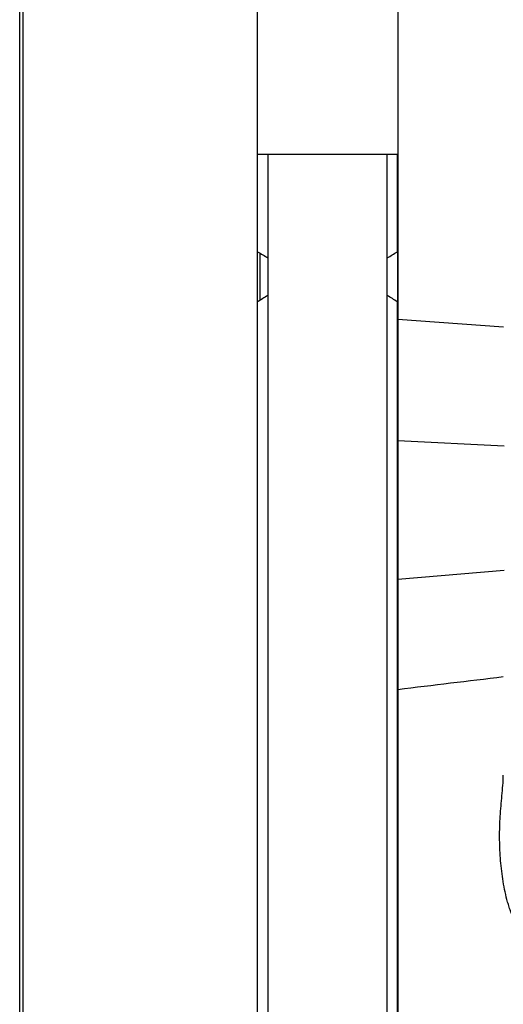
# Model space of a CAD drawing. Extents: x -1680 to 1181, y 8 to 1739.
# Tile 60 of 73: x 441 to 510, y 966 to 1107. Entities that reach past the tile are written whole.
import ezdxf

# ---------------------------------------------------------------- set-up
doc = ezdxf.new("R2010")
doc.units = 0
doc.header["$LTSCALE"] = 65.395
doc.layers.add('SG48_1', color=7, linetype='CONTINUOUS')

msp = doc.modelspace()

# ---------------------------------------------------------------- linework, layer by layer
at = {"layer": 'SG48_1', "color": 6, "linetype": 'CONTINUOUS'}
for p, q in [((494.65, 1132.74), (494.65, 772.58)), ((440.67, 776.58), (440.67, 1128.58)), ((441.12, 1128.58), (441.12, 776.58)), ((474.62, 776.58), (474.62, 1128.58)), ((474.62, 1087.78), (494.65, 1087.78)), ((476.12, 1087.78), (476.12, 817.38)), ((493.12, 817.38), (493.12, 1087.78)), ((494.62, 1073.85), (494.62, 1087.78)), ((494.62, 957.66), (494.62, 1066.66))]:
    msp.add_line(p, q, dxfattribs=at)
at = {"layer": 'SG48_1', "color": 2, "linetype": 'CONTINUOUS'}
for p, q in [((475.01, 1066.91), (475.01, 1073.61)), ((494.62, 1073.85), (494.62, 1066.66))]:
    msp.add_line(p, q, dxfattribs=at)
at = {"layer": 'SG48_1', "color": 9, "linetype": 'CONTINUOUS'}
for p, q in [((494.65, 1064.19), (509.75, 1063.1)), ((494.65, 1046.89), (509.82, 1046.13)), ((509.82, 1028.3), (494.65, 1027.03))]:
    msp.add_line(p, q, dxfattribs=at)
at = {"layer": 'SG48_1', "color": 2, "linetype": 'CONTINUOUS'}
for centre, radius, start, end in [((504.15, 1122.3), 56.74, 238.6383, 240.3956), ((465.48, 1121.63), 55.97, 299.592, 301.3736), ((499.34, 1028.52), 45.46, 120.7236, 122.9487), ((469.57, 1027.99), 46.08, 57.0661, 59.2612)]:
    msp.add_arc(centre, radius, start, end, dxfattribs=at)
at = {"layer": 'SG48_1', "color": 9, "linetype": 'CONTINUOUS'}
msp.add_arc((-268.24, 7391.66), 6425.79, 276.818433, 276.95378, dxfattribs=at)
msp.add_open_spline([(513.37, 976.37), (512.88, 976.45), (512.24, 976.99), (511.65, 977.78), (511.26, 978.44), (510.94, 979.12), (510.67, 979.83), (510.44, 980.55), (510.04, 982), (509.6, 984.21), (509.27, 987.2), (509.16, 990.19), (509.24, 992.67), (509.39, 994.65), (509.53, 996.12), (509.66, 997.6), (509.72, 998.58), (509.72, 999.07)], degree=3, knots=[0, 0, 0, 0, 0.062399, 0.094063, 0.125695, 0.157292, 0.188862, 0.220407, 0.251928, 0.377708, 0.503091, 0.628043, 0.752547, 0.814631, 0.876587, 0.938393, 1, 1, 1, 1], dxfattribs=at)

doc.saveas('drawing.dxf')
